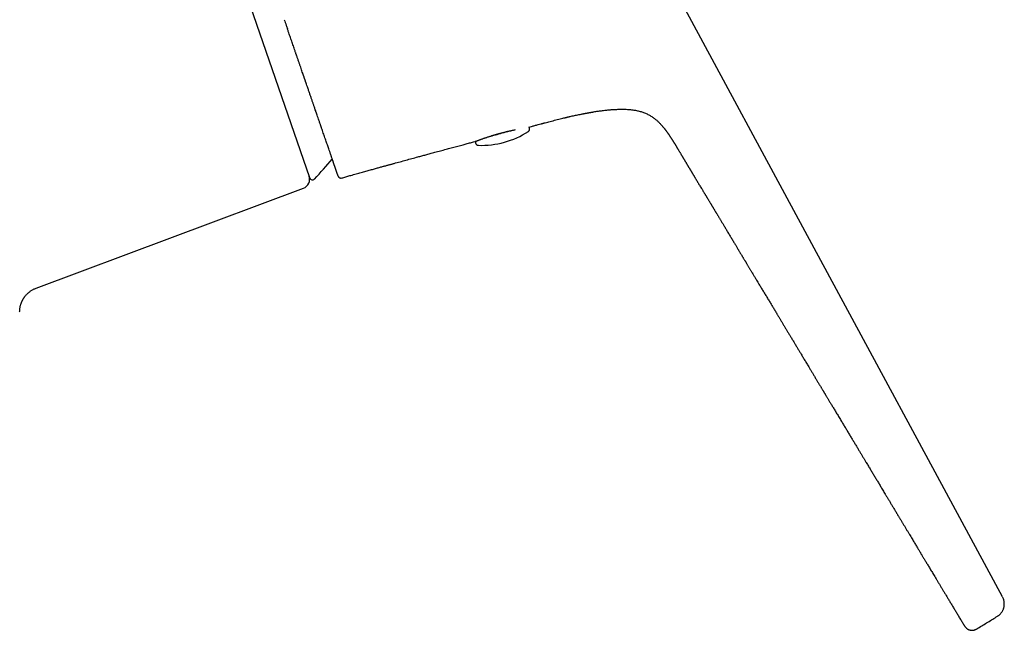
# Model space of a CAD drawing. Header units: millimetres. Extents: x 8 to 765, y 12 to 461.
# Tile 35 of 36: x 663 to 765, y 358 to 421. Entities that reach past the tile are written whole.
import ezdxf

# ---------------------------------------------------------------- set-up
doc = ezdxf.new("R2010")
doc.units = ezdxf.units.MM

msp = doc.modelspace()

# ---------------------------------------------------------------- linework, layer by layer
at = {"color": 7, "linetype": 'Continuous', "lineweight": 30}
for p, q in [((693.17, 404.71), (677.54, 450.1)), ((696.12, 404.9), (696.12, 404.89)), ((696.12, 404.89), (696.12, 404.89)), ((696.12, 404.88), (696.12, 404.89)), ((696.48, 404.72), (696.48, 404.71)), ((664.75, 393.26), (692.51, 403.64)), ((664.75, 393.26), (664.75, 393.26)), ((761.08, 358.34), (761.08, 358.34))]:
    msp.add_line(p, q, dxfattribs=at)
at = {"color": 7, "linetype": 'Continuous', "lineweight": 30, "flags": 128}
msp.add_lwpolyline([(765.13, 361.2), (743.7, 400.87), (732.86, 420.94), (722.27, 440.54)], dxfattribs=at)
at = {"color": 7, "linetype": 'Continuous', "lineweight": 30}
for centre, radius, start, end in [((710.98, 417.09), 9, 268.0618, 302.9374), ((620.51, 743.16), 346.4, 285.2704, 285.511), ((626.94, 719.95), 322.31, 285.258, 285.5121), ((616.99, 756.08), 359.79, 285.5012, 285.6317), ((610.87, 778.15), 382.69, 285.5013, 285.6268), ((657.16, 438.76), 50, 316.9012, 320.0722), ((692.16, 404.58), 1, 290.5, 19), ((693.45, 404.81), 0.3, 199, 316.9012)]:
    msp.add_arc(centre, radius, start, end, dxfattribs=at)
for points, knots in [([(690.53, 421.14), (690.59, 420.94), (690.7, 420.62), (690.81, 420.31), (690.85, 420.19)], [0, 0, 0, 0, 0.6142972, 1, 1, 1, 1]), ([(696.12, 404.89), (696.12, 404.89), (696.12, 404.89), (696.12, 404.91), (696.11, 404.92), (696.1, 404.95), (696.09, 404.99), (696.07, 405.03), (696.06, 405.08), (696.03, 405.14), (696.01, 405.21), (695.98, 405.29), (695.95, 405.37), (695.94, 405.43), (695.93, 405.45), (695.93, 405.46), (695.92, 405.46), (695.92, 405.47), (695.92, 405.48), (695.9, 405.52), (695.88, 405.58), (695.85, 405.68), (695.82, 405.76), (695.79, 405.87), (695.75, 405.96), (695.73, 406.03), (695.72, 406.05), (695.72, 406.06), (695.72, 406.07), (695.71, 406.07), (695.71, 406.08), (695.71, 406.09), (695.69, 406.13), (695.66, 406.22), (695.62, 406.36), (695.57, 406.5), (695.51, 406.65), (695.47, 406.78), (695.43, 406.89), (695.41, 406.97), (695.38, 407.05), (695.35, 407.14), (695.32, 407.22), (695.29, 407.31), (695.26, 407.41), (695.21, 407.54), (695.15, 407.71), (695.07, 407.93), (695, 408.15), (694.92, 408.39), (694.84, 408.62), (694.75, 408.87), (694.66, 409.12), (694.58, 409.37), (694.49, 409.62), (694.43, 409.81), (694.39, 409.93), (694.37, 409.97), (694.36, 410.02), (694.34, 410.06), (694.32, 410.11), (694.31, 410.15), (694.29, 410.2), (694.26, 410.28), (694.22, 410.41), (694.16, 410.6), (694.08, 410.82), (693.99, 411.08), (693.92, 411.27), (693.88, 411.4), (693.86, 411.46), (693.84, 411.51), (693.82, 411.57), (693.8, 411.63), (693.77, 411.73), (693.7, 411.92), (693.61, 412.18), (693.51, 412.47), (693.41, 412.77), (693.32, 413.02), (693.25, 413.23), (693.19, 413.39), (693.14, 413.55), (693.08, 413.72), (693.03, 413.88), (692.96, 414.08), (692.88, 414.3), (692.82, 414.49), (692.77, 414.61), (692.75, 414.67), (692.73, 414.74), (692.71, 414.81), (692.68, 414.89), (692.65, 414.96), (692.63, 415.03), (692.6, 415.11), (692.58, 415.19), (692.55, 415.26), (692.52, 415.34), (692.5, 415.42), (692.47, 415.49), (692.42, 415.63), (692.36, 415.81), (692.27, 416.07), (692.18, 416.34), (692.08, 416.63), (691.98, 416.92), (691.9, 417.14), (691.85, 417.3), (691.82, 417.37), (691.8, 417.45), (691.77, 417.53), (691.74, 417.6), (691.72, 417.67), (691.67, 417.82), (691.6, 418.02), (691.51, 418.29), (691.43, 418.53), (691.34, 418.78), (691.25, 419.03), (691.17, 419.28), (691.08, 419.52), (690.99, 419.79), (690.91, 420.01), (690.86, 420.16), (690.85, 420.19)], [0, 0, 0, 0, 0.01643, 0.032821, 0.04918, 0.065509, 0.081816, 0.097815, 0.113801, 0.12978, 0.14577, 0.163652, 0.181511, 0.190306, 0.191457, 0.192609, 0.19376, 0.194912, 0.196402, 0.197909, 0.214017, 0.226181, 0.238312, 0.250414, 0.266348, 0.273345, 0.27413, 0.274915, 0.2757, 0.276484, 0.277269, 0.278053, 0.278838, 0.293277, 0.307672, 0.322026, 0.336345, 0.350631, 0.357637, 0.364636, 0.37163, 0.378618, 0.385602, 0.392582, 0.400298, 0.408039, 0.423789, 0.439482, 0.455123, 0.470719, 0.486277, 0.501802, 0.517302, 0.531882, 0.546502, 0.561168, 0.563592, 0.566019, 0.568446, 0.570875, 0.573306, 0.575738, 0.578172, 0.580697, 0.589294, 0.597887, 0.610902, 0.623914, 0.636928, 0.639791, 0.642655, 0.64552, 0.648385, 0.651114, 0.653349, 0.663873, 0.677438, 0.69098, 0.704503, 0.718011, 0.725082, 0.732151, 0.739218, 0.746284, 0.753351, 0.760417, 0.77134, 0.782004, 0.784363, 0.786709, 0.78945, 0.792486, 0.795534, 0.798593, 0.801664, 0.804746, 0.807839, 0.810944, 0.814061, 0.817189, 0.820329, 0.823554, 0.833074, 0.84272, 0.853838, 0.865122, 0.876576, 0.888201, 0.891151, 0.894112, 0.897084, 0.900067, 0.903061, 0.905707, 0.907864, 0.919866, 0.928877, 0.938021, 0.947299, 0.956709, 0.966254, 0.975268, 0.984007, 0.996304, 1, 1, 1, 1]), ([(719.57, 410.94), (719.58, 410.94), (719.6, 410.94), (719.64, 410.95), (719.68, 410.96), (719.73, 410.97), (719.76, 410.98), (719.79, 410.99), (719.81, 410.99), (719.84, 411), (719.87, 411.01), (719.91, 411.02), (719.96, 411.03), (720.01, 411.04), (720.07, 411.05), (720.12, 411.07), (720.18, 411.08), (720.28, 411.1), (720.44, 411.14), (720.66, 411.19), (720.89, 411.23), (721.12, 411.28), (721.31, 411.32), (721.45, 411.35), (721.52, 411.36), (721.59, 411.38), (721.66, 411.39), (721.71, 411.4), (721.76, 411.41), (721.79, 411.42), (721.81, 411.42), (721.83, 411.42), (721.84, 411.43), (721.86, 411.43), (721.88, 411.43), (721.9, 411.44), (721.94, 411.44), (721.98, 411.45), (722.04, 411.46), (722.11, 411.47), (722.18, 411.49), (722.27, 411.5), (722.36, 411.52), (722.45, 411.54), (722.56, 411.55), (722.7, 411.58), (722.88, 411.61), (723.08, 411.64), (723.27, 411.66), (723.47, 411.69), (723.69, 411.72), (723.91, 411.74), (724.12, 411.77), (724.31, 411.78), (724.47, 411.8), (724.61, 411.81), (724.75, 411.82), (724.91, 411.82), (725.08, 411.83), (725.29, 411.84), (725.5, 411.84), (725.72, 411.84), (725.94, 411.84), (726.16, 411.83), (726.37, 411.81), (726.6, 411.79), (726.81, 411.76), (727.01, 411.73), (727.2, 411.69), (727.39, 411.65), (727.58, 411.59), (727.76, 411.53), (727.94, 411.47), (728.12, 411.39), (728.29, 411.31), (728.45, 411.22), (728.61, 411.13), (728.76, 411.03), (728.9, 410.93), (729.03, 410.83), (729.15, 410.74), (729.26, 410.64), (729.36, 410.55), (729.46, 410.45), (729.56, 410.35), (729.64, 410.26), (729.72, 410.17), (729.79, 410.09), (729.85, 410.02), (729.91, 409.96), (729.95, 409.9), (729.99, 409.86), (730.01, 409.83), (730.03, 409.81), (730.04, 409.79), (730.05, 409.78), (730.06, 409.76), (730.08, 409.73), (730.11, 409.7), (730.14, 409.66), (730.17, 409.63), (730.19, 409.59), (730.22, 409.55), (730.25, 409.51), (730.28, 409.47), (730.31, 409.43), (730.34, 409.39), (730.36, 409.35), (730.38, 409.32), (730.4, 409.3), (730.41, 409.29), (730.42, 409.27), (730.43, 409.26), (730.44, 409.25), (730.45, 409.23), (730.46, 409.21), (730.48, 409.18), (730.5, 409.15), (730.53, 409.1), (730.57, 409.05), (730.6, 409), (730.63, 408.95), (730.66, 408.91), (730.69, 408.87), (730.71, 408.84), (730.73, 408.81), (730.75, 408.78), (730.76, 408.75), (730.78, 408.72), (730.8, 408.7), (730.81, 408.68), (730.82, 408.66), (730.83, 408.64), (730.85, 408.62), (730.87, 408.59), (730.89, 408.56), (730.9, 408.53), (730.92, 408.5), (730.94, 408.47), (730.96, 408.45), (730.97, 408.42), (730.98, 408.4), (730.99, 408.38), (731, 408.37), (731.02, 408.35), (731.03, 408.32), (731.05, 408.3), (731.06, 408.28), (731.07, 408.26), (731.09, 408.24), (731.1, 408.22), (731.11, 408.2), (731.12, 408.18), (731.13, 408.16), (731.15, 408.13), (731.18, 408.09), (731.21, 408.03), (731.24, 407.97), (731.28, 407.92), (731.31, 407.87), (731.35, 407.81), (731.39, 407.74), (731.43, 407.66), (731.48, 407.58), (731.53, 407.5), (731.58, 407.42), (731.63, 407.34), (731.67, 407.26), (731.72, 407.19), (731.76, 407.11), (731.8, 407.05), (731.84, 406.98), (731.88, 406.92), (731.91, 406.85), (731.95, 406.79), (731.98, 406.74), (732.02, 406.68), (732.04, 406.64), (732.07, 406.6), (732.09, 406.57), (732.1, 406.54), (732.12, 406.51), (732.14, 406.48), (732.16, 406.44), (732.19, 406.39), (732.22, 406.34), (732.25, 406.3), (732.27, 406.26), (732.29, 406.22), (732.31, 406.18), (732.34, 406.14), (732.37, 406.09), (732.4, 406.04), (732.43, 405.99), (732.46, 405.94), (732.48, 405.9), (732.51, 405.85), (732.54, 405.81), (732.57, 405.76), (732.6, 405.71), (732.63, 405.65), (732.66, 405.6), (732.7, 405.54), (732.73, 405.49), (732.75, 405.45), (732.78, 405.41), (732.8, 405.38), (732.82, 405.34), (732.85, 405.3), (732.87, 405.25), (732.9, 405.2), (732.93, 405.15), (732.96, 405.1), (732.99, 405.05), (733.03, 405), (733.06, 404.94), (733.1, 404.88), (733.13, 404.82), (733.17, 404.75), (733.22, 404.68), (733.27, 404.59), (733.33, 404.48), (733.41, 404.36), (733.5, 404.2), (733.6, 404.04), (733.7, 403.88), (733.8, 403.71), (733.9, 403.56), (733.98, 403.42), (734.04, 403.32), (734.1, 403.22), (734.15, 403.13), (734.2, 403.05), (734.25, 402.97), (734.29, 402.9), (734.33, 402.84), (734.36, 402.79), (734.39, 402.74), (734.43, 402.68), (734.46, 402.62), (734.5, 402.56), (734.55, 402.48), (734.59, 402.4), (734.65, 402.31), (734.7, 402.22), (734.75, 402.14), (734.8, 402.06), (734.83, 402), (734.87, 401.95), (734.9, 401.89), (734.93, 401.84), (734.97, 401.77), (735.01, 401.7), (735.06, 401.63), (735.11, 401.55), (735.16, 401.47), (735.2, 401.39), (735.25, 401.31), (735.3, 401.23), (735.34, 401.16), (735.39, 401.08), (735.43, 401.01), (735.48, 400.93), (735.53, 400.85), (735.58, 400.76), (735.64, 400.67), (735.7, 400.57), (735.76, 400.46), (735.83, 400.34), (735.91, 400.22), (735.98, 400.09), (736.06, 399.97), (736.17, 399.78), (736.32, 399.54), (736.47, 399.27), (736.61, 399.05), (736.72, 398.86), (736.83, 398.68), (736.93, 398.51), (737.03, 398.34), (737.13, 398.17), (737.23, 398.01), (737.32, 397.86), (737.41, 397.72), (737.49, 397.58), (737.57, 397.45), (737.63, 397.34), (737.69, 397.24), (737.75, 397.15), (737.81, 397.05), (737.86, 396.95), (737.92, 396.86), (737.98, 396.76), (738.04, 396.67), (738.1, 396.56), (738.17, 396.45), (738.23, 396.34), (738.3, 396.23), (738.35, 396.14), (738.4, 396.06), (738.45, 395.98), (738.49, 395.92), (738.53, 395.85), (738.57, 395.77), (738.62, 395.69), (738.68, 395.59), (738.75, 395.48), (738.82, 395.37), (738.89, 395.25), (738.95, 395.14), (739.02, 395.03), (739.1, 394.9), (739.18, 394.77), (739.26, 394.63), (739.35, 394.49), (739.43, 394.35), (739.53, 394.19), (739.64, 394), (739.76, 393.8), (739.88, 393.6), (739.99, 393.41), (740.1, 393.23), (740.21, 393.05), (740.32, 392.87), (740.43, 392.69), (740.54, 392.51), (740.65, 392.33), (740.76, 392.14), (740.87, 391.96), (740.97, 391.78), (741.08, 391.61), (741.18, 391.45), (741.27, 391.29), (741.38, 391.12), (741.48, 390.95), (741.58, 390.78), (741.7, 390.58), (741.84, 390.35), (741.99, 390.1), (742.15, 389.84), (742.31, 389.57), (742.47, 389.3), (742.64, 389.02), (742.8, 388.74), (742.98, 388.46), (743.15, 388.16), (743.34, 387.86), (743.52, 387.55), (743.7, 387.25), (743.87, 386.96), (744.04, 386.68), (744.19, 386.43), (744.32, 386.22), (744.43, 386.04), (744.54, 385.86), (744.65, 385.67), (744.76, 385.48), (744.88, 385.29), (745.01, 385.06), (745.16, 384.81), (745.33, 384.54), (745.47, 384.3), (745.58, 384.11), (745.67, 383.97), (745.75, 383.83), (745.84, 383.69), (745.92, 383.55), (746.01, 383.41), (746.09, 383.28), (746.16, 383.15), (746.24, 383.03), (746.3, 382.92), (746.36, 382.82), (746.42, 382.72), (746.47, 382.64), (746.52, 382.56), (746.56, 382.49), (746.59, 382.43), (746.63, 382.37), (746.67, 382.31), (746.71, 382.24), (746.76, 382.15), (746.82, 382.06), (746.88, 381.96), (746.95, 381.85), (747.02, 381.73), (747.09, 381.6), (747.17, 381.47), (747.26, 381.33), (747.35, 381.18), (747.44, 381.02), (747.54, 380.86), (747.64, 380.69), (747.75, 380.51), (747.86, 380.32), (747.98, 380.13), (748.1, 379.93), (748.22, 379.73), (748.38, 379.47), (748.56, 379.16), (748.78, 378.81), (748.99, 378.46), (749.19, 378.11), (749.4, 377.77), (749.6, 377.44), (749.8, 377.11), (749.99, 376.79), (750.17, 376.49), (750.34, 376.2), (750.51, 375.93), (750.67, 375.66), (750.82, 375.4), (751, 375.11), (751.2, 374.78), (751.41, 374.42), (751.63, 374.06), (751.84, 373.72), (752.04, 373.38), (752.21, 373.1), (752.35, 372.87), (752.46, 372.68), (752.57, 372.49), (752.69, 372.3), (752.81, 372.1), (752.94, 371.87), (753.09, 371.63), (753.25, 371.37), (753.41, 371.1), (753.58, 370.81), (753.75, 370.52), (753.94, 370.22), (754.12, 369.91), (754.3, 369.62), (754.47, 369.34), (754.62, 369.08), (754.78, 368.82), (754.93, 368.57), (755.08, 368.31), (755.24, 368.06), (755.38, 367.82), (755.52, 367.58), (755.66, 367.36), (755.79, 367.14), (755.91, 366.94), (756.02, 366.75), (756.13, 366.57), (756.24, 366.4), (756.33, 366.24), (756.42, 366.09), (756.51, 365.94), (756.58, 365.83), (756.63, 365.73), (756.68, 365.65), (756.73, 365.57), (756.79, 365.47), (756.86, 365.36), (756.93, 365.24), (757.02, 365.1), (757.1, 364.96), (757.19, 364.8), (757.29, 364.64), (757.39, 364.47), (757.5, 364.3), (757.6, 364.12), (757.72, 363.93), (757.84, 363.73), (757.96, 363.52), (758.09, 363.31), (758.23, 363.08), (758.37, 362.84), (758.53, 362.59), (758.68, 362.33), (758.85, 362.06), (759.01, 361.77), (759.19, 361.48), (759.37, 361.19), (759.55, 360.88), (759.75, 360.56), (759.94, 360.23), (760.14, 359.9), (760.35, 359.56), (760.55, 359.22), (760.76, 358.87), (760.94, 358.58), (761.04, 358.4), (761.08, 358.34)], [0, 0, 0, 0, 0.000279, 0.001007, 0.001673, 0.002276, 0.002797, 0.003145, 0.003453, 0.00383, 0.004302, 0.004879, 0.005555, 0.006312, 0.007083, 0.007859, 0.008641, 0.009429, 0.012414, 0.015476, 0.018661, 0.021991, 0.025461, 0.026559, 0.027669, 0.028712, 0.029613, 0.030405, 0.031042, 0.031524, 0.031788, 0.031965, 0.03215, 0.032384, 0.032664, 0.032982, 0.033335, 0.034053, 0.034884, 0.035829, 0.036887, 0.038059, 0.039322, 0.040695, 0.042179, 0.043774, 0.046648, 0.04944, 0.052149, 0.054773, 0.057984, 0.06105, 0.063967, 0.066735, 0.068805, 0.070785, 0.072675, 0.074522, 0.077238, 0.080051, 0.082964, 0.085982, 0.089108, 0.09203, 0.095045, 0.098152, 0.10135, 0.103925, 0.106553, 0.109232, 0.111943, 0.114671, 0.117356, 0.120001, 0.122604, 0.125167, 0.127647, 0.130091, 0.1325, 0.134876, 0.136865, 0.138832, 0.140776, 0.142697, 0.144595, 0.146439, 0.148033, 0.14948, 0.150781, 0.151936, 0.152946, 0.153727, 0.154396, 0.154624, 0.154836, 0.155116, 0.155504, 0.15601, 0.156628, 0.157356, 0.15816, 0.158956, 0.159742, 0.160517, 0.161369, 0.16221, 0.163039, 0.163847, 0.164396, 0.164849, 0.165207, 0.165476, 0.165739, 0.16608, 0.166498, 0.166993, 0.167565, 0.168175, 0.169527, 0.17076, 0.172021, 0.173128, 0.174083, 0.174979, 0.175894, 0.176625, 0.177368, 0.178123, 0.178877, 0.17955, 0.179971, 0.180393, 0.180912, 0.181527, 0.182212, 0.182948, 0.183734, 0.184388, 0.185073, 0.185735, 0.186302, 0.186772, 0.187146, 0.187482, 0.187851, 0.188275, 0.188739, 0.189247, 0.18981, 0.190372, 0.19083, 0.191229, 0.191608, 0.19198, 0.192342, 0.193385, 0.194409, 0.195462, 0.196227, 0.197096, 0.198074, 0.199165, 0.200371, 0.201694, 0.203083, 0.204413, 0.20568, 0.206887, 0.208152, 0.209354, 0.210504, 0.211641, 0.212772, 0.213898, 0.214955, 0.215999, 0.216963, 0.217834, 0.218613, 0.219103, 0.219547, 0.22003, 0.220634, 0.221399, 0.222297, 0.22321, 0.224087, 0.224861, 0.225542, 0.226208, 0.226875, 0.227915, 0.228856, 0.229766, 0.230771, 0.23149, 0.23231, 0.233231, 0.234158, 0.235023, 0.236017, 0.236985, 0.238006, 0.239027, 0.239751, 0.240403, 0.240998, 0.241638, 0.2424, 0.243236, 0.24413, 0.244986, 0.245788, 0.246537, 0.247616, 0.248613, 0.249532, 0.250535, 0.25166, 0.252908, 0.254279, 0.255776, 0.25813, 0.260583, 0.263137, 0.265794, 0.268557, 0.271427, 0.27322, 0.274924, 0.276513, 0.277986, 0.279343, 0.280586, 0.281713, 0.282646, 0.283496, 0.284369, 0.285286, 0.286249, 0.287256, 0.288533, 0.289886, 0.291316, 0.292823, 0.294352, 0.29546, 0.296478, 0.297407, 0.29825, 0.299129, 0.300171, 0.301327, 0.302595, 0.303937, 0.305223, 0.306442, 0.307794, 0.309054, 0.310251, 0.3114, 0.312708, 0.313957, 0.315258, 0.31665, 0.318132, 0.319706, 0.321511, 0.323423, 0.325423, 0.32744, 0.32947, 0.331513, 0.33638, 0.341321, 0.344299, 0.347279, 0.35018, 0.352997, 0.35573, 0.35838, 0.360947, 0.36343, 0.365798, 0.368034, 0.370138, 0.372111, 0.373431, 0.374883, 0.376467, 0.378182, 0.379623, 0.381145, 0.382748, 0.384351, 0.386308, 0.388129, 0.389813, 0.39136, 0.392771, 0.393796, 0.394859, 0.395985, 0.397174, 0.398426, 0.400114, 0.401904, 0.403792, 0.405679, 0.40752, 0.409317, 0.411069, 0.413447, 0.415737, 0.417968, 0.420254, 0.422606, 0.425787, 0.429082, 0.432491, 0.435336, 0.438257, 0.441235, 0.444153, 0.446988, 0.449739, 0.452876, 0.455897, 0.458803, 0.461593, 0.464321, 0.466942, 0.469579, 0.472259, 0.474984, 0.477753, 0.480566, 0.484578, 0.488678, 0.492876, 0.497174, 0.501571, 0.505987, 0.510498, 0.515107, 0.519807, 0.52484, 0.529755, 0.534552, 0.539231, 0.543793, 0.548237, 0.551164, 0.554039, 0.556943, 0.55993, 0.562999, 0.56615, 0.569383, 0.573731, 0.57822, 0.582849, 0.585079, 0.587341, 0.589634, 0.591923, 0.59411, 0.596426, 0.598608, 0.600659, 0.602577, 0.604362, 0.606014, 0.607534, 0.608922, 0.610118, 0.611194, 0.61215, 0.613085, 0.614103, 0.615205, 0.61661, 0.618132, 0.619771, 0.621525, 0.623435, 0.625467, 0.627619, 0.629893, 0.632288, 0.634803, 0.637441, 0.640199, 0.643079, 0.64608, 0.649202, 0.652446, 0.655732, 0.658979, 0.664834, 0.67056, 0.676158, 0.681793, 0.687291, 0.692652, 0.697876, 0.702962, 0.707912, 0.712453, 0.716871, 0.721168, 0.725342, 0.72943, 0.735401, 0.741237, 0.74694, 0.752508, 0.757942, 0.763241, 0.76615, 0.769083, 0.772123, 0.775268, 0.778519, 0.781876, 0.785969, 0.79021, 0.794598, 0.799134, 0.803817, 0.808648, 0.813627, 0.818754, 0.822886, 0.827101, 0.831249, 0.835276, 0.839487, 0.843555, 0.847481, 0.851264, 0.854905, 0.858403, 0.86157, 0.86461, 0.867524, 0.870311, 0.872971, 0.875339, 0.877597, 0.879744, 0.880957, 0.882208, 0.883564, 0.885026, 0.886904, 0.888932, 0.89111, 0.893438, 0.895916, 0.898543, 0.901191, 0.903975, 0.906896, 0.909953, 0.913146, 0.916476, 0.919942, 0.923544, 0.927464, 0.931534, 0.935753, 0.940122, 0.94464, 0.949308, 0.954125, 0.959091, 0.964207, 0.969472, 0.974886, 0.980449, 0.98583, 0.991344, 0.99699, 1, 1, 1, 1]), ([(715.94, 409.98), (716.03, 410.01), (716.23, 410.06), (716.54, 410.15), (716.87, 410.24), (717.1, 410.3), (717.23, 410.34), (717.28, 410.35), (717.32, 410.36), (717.36, 410.37), (717.39, 410.38), (717.42, 410.38), (717.45, 410.39), (717.5, 410.41), (717.55, 410.42), (717.59, 410.43), (717.62, 410.44), (717.63, 410.44)], [0, 0, 0, 0, 0.157504, 0.357623, 0.559443, 0.738508, 0.766771, 0.794919, 0.819827, 0.84024, 0.856158, 0.872598, 0.89396, 0.921934, 0.95324, 0.98765, 1, 1, 1, 1]), ([(717.63, 410.44), (717.8, 410.49), (718.17, 410.58), (718.73, 410.73), (719.21, 410.85), (719.49, 410.92), (719.57, 410.94)], [0, 0, 0, 0, 0.26647, 0.57091, 0.874941, 1, 1, 1, 1]), ([(710.46, 408.53), (710.46, 408.53), (710.47, 408.54), (710.51, 408.55), (710.55, 408.57), (710.61, 408.59), (710.67, 408.61), (710.74, 408.64), (710.83, 408.67), (710.92, 408.71), (711.02, 408.74), (711.13, 408.78), (711.25, 408.82), (711.36, 408.86), (711.48, 408.9), (711.61, 408.94), (711.73, 408.98), (711.85, 409.02), (711.97, 409.06), (712.09, 409.1), (712.21, 409.14), (712.33, 409.17), (712.45, 409.21), (712.57, 409.25), (712.7, 409.28), (712.82, 409.32), (712.95, 409.35), (713.08, 409.39), (713.22, 409.42), (713.36, 409.46), (713.49, 409.49), (713.62, 409.52), (713.74, 409.55), (713.86, 409.58), (713.98, 409.6), (714.1, 409.63), (714.22, 409.66), (714.35, 409.68), (714.45, 409.71), (714.51, 409.72), (714.52, 409.72)], [0, 0, 0, 0, 0.004034, 0.032076, 0.058985, 0.084768, 0.109599, 0.14234, 0.174777, 0.206901, 0.238708, 0.270194, 0.301377, 0.332278, 0.362537, 0.391892, 0.420339, 0.447874, 0.474489, 0.50018, 0.525155, 0.550059, 0.574938, 0.599792, 0.624623, 0.649431, 0.6743, 0.700121, 0.727151, 0.755402, 0.784878, 0.807795, 0.831408, 0.855718, 0.880727, 0.906436, 0.932847, 0.959964, 0.987788, 1, 1, 1, 1]), ([(715.87, 409.54), (715.87, 409.54), (715.88, 409.54), (715.89, 409.55), (715.9, 409.56), (715.92, 409.58), (715.94, 409.59), (715.95, 409.61), (715.97, 409.63), (715.98, 409.65), (715.99, 409.68), (716, 409.7), (716, 409.73), (716.01, 409.75), (716.01, 409.78), (716.01, 409.8), (716.01, 409.83), (716, 409.86), (716, 409.89), (715.99, 409.91), (715.97, 409.94), (715.96, 409.96), (715.95, 409.98), (715.94, 409.98), (715.94, 409.99)], [0, 0, 0, 0, 0.0100301, 0.0436498, 0.0811732, 0.1228782, 0.1679142, 0.2150754, 0.2635279, 0.3127931, 0.3625858, 0.4127304, 0.4631166, 0.5136735, 0.5643534, 0.6151231, 0.6712157, 0.7263894, 0.7805527, 0.8337816, 0.8861312, 0.9376365, 0.9883162, 1, 1, 1, 1]), ([(696.49, 404.7), (696.52, 404.71), (696.63, 404.74), (696.81, 404.79), (697.03, 404.86), (697.24, 404.92), (697.47, 404.98), (697.72, 405.05), (697.99, 405.13), (698.26, 405.2), (698.51, 405.27), (698.76, 405.34), (699, 405.41), (699.24, 405.47), (699.46, 405.54), (699.68, 405.6), (699.89, 405.66), (700.09, 405.71), (700.29, 405.77), (700.47, 405.82), (700.65, 405.87), (700.82, 405.91), (700.98, 405.96), (701.13, 406), (701.28, 406.04), (701.42, 406.08), (701.56, 406.12), (701.69, 406.15), (701.81, 406.19), (702.3, 406.32), (703.17, 406.56), (704.06, 406.8), (704.6, 406.95), (704.8, 407), (705.01, 407.06), (705.23, 407.12), (705.45, 407.18), (705.68, 407.24), (705.92, 407.31), (706.18, 407.38), (706.46, 407.45), (706.74, 407.53), (707.04, 407.61), (707.32, 407.68), (707.6, 407.76), (707.86, 407.83), (708.13, 407.9), (708.41, 407.97), (708.69, 408.05), (709.03, 408.14), (709.42, 408.25), (709.86, 408.37), (710.17, 408.45), (710.33, 408.49), (710.34, 408.49)], [0, 0, 0, 0, 0.007657, 0.023556, 0.039184, 0.054519, 0.069546, 0.089694, 0.109247, 0.128208, 0.146582, 0.164732, 0.182281, 0.199232, 0.215586, 0.231344, 0.246505, 0.261069, 0.275036, 0.288404, 0.301174, 0.313344, 0.324916, 0.335887, 0.346259, 0.356975, 0.366966, 0.376232, 0.384976, 0.393703, 0.482501, 0.571805, 0.586141, 0.600628, 0.61561, 0.631101, 0.647102, 0.663613, 0.680632, 0.699941, 0.719866, 0.740405, 0.761561, 0.783334, 0.80195, 0.820997, 0.840475, 0.860386, 0.88073, 0.901448, 0.933812, 0.96576, 0.997287, 1, 1, 1, 1]), ([(710.34, 408.49), (710.34, 408.49), (710.35, 408.5), (710.38, 408.51), (710.42, 408.52), (710.44, 408.53)], [0, 0, 0, 0, 0.212006, 0.654437, 1, 1, 1, 1]), ([(710.41, 408.52), (710.41, 408.52), (710.41, 408.51), (710.4, 408.49), (710.39, 408.47), (710.39, 408.44), (710.39, 408.41), (710.39, 408.39), (710.39, 408.36), (710.39, 408.33), (710.4, 408.3), (710.41, 408.28), (710.42, 408.25), (710.44, 408.23), (710.45, 408.21), (710.47, 408.19), (710.49, 408.17), (710.51, 408.16), (710.53, 408.14), (710.55, 408.13), (710.57, 408.12), (710.59, 408.11), (710.61, 408.11), (710.63, 408.1), (710.65, 408.1), (710.66, 408.1), (710.67, 408.1), (710.68, 408.1)], [0, 0, 0, 0, 0.006619, 0.050398, 0.094388, 0.138527, 0.182774, 0.227099, 0.276073, 0.324245, 0.371535, 0.418009, 0.463714, 0.508683, 0.552931, 0.596461, 0.639264, 0.681315, 0.722571, 0.762965, 0.802385, 0.840652, 0.877468, 0.912377, 0.944819, 0.974433, 1, 1, 1, 1]), ([(695.96, 405.36), (695.96, 405.36), (695.96, 405.36), (695.96, 405.37), (695.95, 405.38), (695.95, 405.39), (695.94, 405.41), (695.94, 405.42), (695.94, 405.42), (695.94, 405.42), (695.94, 405.43), (695.94, 405.43), (695.93, 405.44), (695.93, 405.45), (695.92, 405.46), (695.92, 405.48), (695.91, 405.5), (695.9, 405.52), (695.89, 405.55), (695.89, 405.57), (695.88, 405.59), (695.88, 405.6), (695.87, 405.61), (695.87, 405.62), (695.87, 405.63), (695.86, 405.64), (695.86, 405.66), (695.85, 405.67), (695.85, 405.69), (695.84, 405.71), (695.83, 405.73), (695.83, 405.75), (695.82, 405.77), (695.81, 405.78), (695.81, 405.79), (695.81, 405.8), (695.81, 405.8), (695.8, 405.81), (695.8, 405.83), (695.79, 405.85), (695.78, 405.87), (695.78, 405.88), (695.77, 405.9), (695.77, 405.91), (695.76, 405.93), (695.76, 405.94), (695.76, 405.94), (695.76, 405.95), (695.75, 405.96), (695.75, 405.96), (695.75, 405.96), (695.75, 405.97), (695.75, 405.97), (695.74, 406), (695.72, 406.06), (695.69, 406.15), (695.66, 406.23), (695.64, 406.28), (695.63, 406.3), (695.63, 406.33), (695.62, 406.35), (695.61, 406.38), (695.6, 406.4), (695.59, 406.45), (695.56, 406.52), (695.53, 406.6), (695.51, 406.65), (695.51, 406.67)], [0, 0, 0, 0, 0.036969, 0.075028, 0.114179, 0.15442, 0.195147, 0.200559, 0.205989, 0.211437, 0.216903, 0.222387, 0.227298, 0.25113, 0.275956, 0.299388, 0.323642, 0.348718, 0.374616, 0.401335, 0.411338, 0.421451, 0.431675, 0.442009, 0.451734, 0.45907, 0.471255, 0.48424, 0.498025, 0.511223, 0.525079, 0.539594, 0.559764, 0.563171, 0.56773, 0.572196, 0.576571, 0.580853, 0.594655, 0.607404, 0.619101, 0.629745, 0.639337, 0.647876, 0.654235, 0.659851, 0.664724, 0.668855, 0.671875, 0.67432, 0.675123, 0.67777, 0.680494, 0.683216, 0.727124, 0.776369, 0.824923, 0.835728, 0.846498, 0.857234, 0.867935, 0.878601, 0.889233, 0.899825, 0.937256, 0.975584, 1, 1, 1, 1]), ([(696.12, 404.89), (696.12, 404.89), (696.12, 404.88), (696.13, 404.87), (696.13, 404.86), (696.14, 404.85), (696.14, 404.85), (696.15, 404.84), (696.15, 404.83), (696.16, 404.82), (696.16, 404.81), (696.17, 404.81), (696.17, 404.8), (696.18, 404.8), (696.18, 404.79), (696.19, 404.78), (696.2, 404.78), (696.21, 404.76), (696.23, 404.75), (696.26, 404.73), (696.29, 404.72), (696.33, 404.7), (696.38, 404.69), (696.43, 404.69), (696.47, 404.7), (696.48, 404.71)], [0, 0, 0, 0, 0.0914718, 0.1915466, 0.2811097, 0.3601866, 0.4288133, 0.4870454, 0.5349747, 0.5727703, 0.6007886, 0.6114001, 0.6200297, 0.627133, 0.6336434, 0.643661, 0.6587415, 0.6789694, 0.7045825, 0.7373096, 0.7775163, 0.8248588, 0.878602, 0.937538, 1, 1, 1, 1]), ([(663.04, 390.8), (663.04, 390.84), (663.05, 390.93), (663.06, 391.06), (663.07, 391.2), (663.1, 391.33), (663.12, 391.45), (663.16, 391.56), (663.19, 391.66), (663.22, 391.75), (663.26, 391.84), (663.29, 391.91), (663.32, 391.98), (663.36, 392.04), (663.39, 392.1), (663.42, 392.16), (663.46, 392.22), (663.51, 392.29), (663.56, 392.37), (663.63, 392.45), (663.7, 392.53), (663.77, 392.62), (663.86, 392.7), (663.95, 392.78), (664.04, 392.86), (664.14, 392.94), (664.25, 393.01), (664.37, 393.08), (664.49, 393.15), (664.62, 393.21), (664.71, 393.24), (664.75, 393.26)], [0, 0, 0, 0, 0.04042, 0.084778, 0.12727, 0.167756, 0.206113, 0.242238, 0.27604, 0.306844, 0.335291, 0.361339, 0.38495, 0.407046, 0.426791, 0.448217, 0.471766, 0.497954, 0.526771, 0.558195, 0.592197, 0.628733, 0.667742, 0.703847, 0.741726, 0.781303, 0.822492, 0.865193, 0.909291, 0.954663, 1, 1, 1, 1]), ([(765.22, 360.99), (765.22, 361), (765.2, 361.04), (765.17, 361.11), (765.14, 361.16), (765.13, 361.19)], [0, 0, 0, 0, 0.090133, 0.544613, 1, 1, 1, 1]), ([(764.59, 359.2), (764.62, 359.22), (764.68, 359.25), (764.76, 359.32), (764.84, 359.39), (764.92, 359.46), (764.99, 359.55), (765.05, 359.64), (765.11, 359.73), (765.17, 359.84), (765.21, 359.94), (765.25, 360.05), (765.28, 360.16), (765.3, 360.28), (765.31, 360.39), (765.31, 360.5), (765.3, 360.62), (765.29, 360.73), (765.27, 360.83), (765.25, 360.91), (765.24, 360.94), (765.24, 360.94)], [0, 0, 0, 0, 0.050216, 0.101571, 0.153964, 0.207282, 0.261421, 0.316306, 0.371855, 0.427974, 0.48456, 0.541507, 0.598699, 0.656024, 0.713381, 0.770684, 0.827872, 0.88494, 0.941938, 0.998963, 1, 1, 1, 1]), ([(765.22, 360.99), (765.22, 360.98), (765.23, 360.96), (765.23, 360.94), (765.24, 360.94)], [0, 0, 0, 0, 0.768031, 1, 1, 1, 1]), ([(762.57, 357.96), (762.75, 358.07), (763.09, 358.28), (763.6, 358.59), (764.1, 358.9), (764.43, 359.1), (764.59, 359.2)], [0, 0, 0, 0, 0.255451, 0.510866, 0.766254, 1, 1, 1, 1]), ([(761.08, 358.34), (761.1, 358.31), (761.13, 358.26), (761.17, 358.19), (761.22, 358.12), (761.28, 358.05), (761.33, 358), (761.38, 357.95), (761.42, 357.92), (761.47, 357.88), (761.52, 357.85), (761.57, 357.83), (761.63, 357.8), (761.69, 357.78), (761.76, 357.77), (761.83, 357.75), (761.91, 357.74), (761.99, 357.74), (762.07, 357.75), (762.14, 357.76), (762.22, 357.78), (762.3, 357.81), (762.38, 357.85), (762.45, 357.89), (762.53, 357.93), (762.58, 357.96), (762.6, 357.98)], [0, 0, 0, 0, 0.0507695, 0.1019965, 0.1542033, 0.2080964, 0.2636981, 0.2985919, 0.3331039, 0.3669569, 0.4001843, 0.4332787, 0.4664485, 0.4997138, 0.5329786, 0.5769436, 0.6199366, 0.6613852, 0.701011, 0.739255, 0.7766462, 0.821039, 0.8654202, 0.9100428, 0.9549407, 1, 1, 1, 1])]:
    msp.add_open_spline(points, degree=3, knots=knots, dxfattribs=at)

doc.saveas('drawing.dxf')
